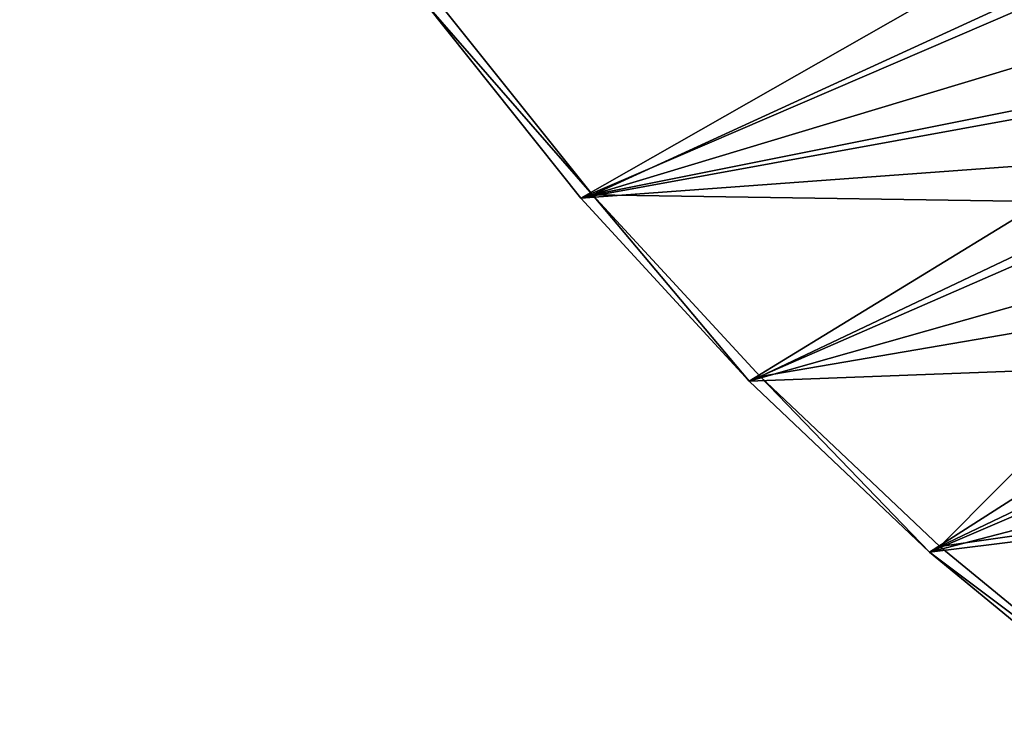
# Model space of a CAD drawing. Header units: metres. Extents: x -1501 to 0, y -1015 to 0.
# Tile 1 of 110: x -1420 to -1156, y -816 to -631. Entities that reach past the tile are written whole.
import ezdxf

# ---------------------------------------------------------------- set-up
doc = ezdxf.new("R2010")
doc.units = ezdxf.units.M

msp = doc.modelspace()

# ---------------------------------------------------------------- linework, layer by layer
at = {"layer": 'None'}
for points in [[(-1269.824219, -678.738953), (-1148.099731, -609.295593), (-1311.470947, -626.575562)], [(-1143.796997, -624.352478), (-1148.099731, -609.295593), (-1269.824219, -678.738953)], [(-1266.688721, -677.786194, -3), (-1308.194214, -625.953491, -3), (-1145.73999, -622.274109, -3)], [(-1266.688721, -677.786194, -3), (-1145.73999, -622.274109, -3), (-1135.76123, -651.581543, -3)], [(-1308.194214, -625.953491, -45), (-1266.688721, -677.786194, -45), (-1311.470947, -626.575562, -45)], [(-1308.194214, -625.953491, -3), (-1266.688721, -677.786194, -3), (-1308.194214, -625.953491, -45)], [(-1266.688721, -677.786194, -3), (-1266.688721, -677.786194, -45), (-1308.194214, -625.953491, -45)], [(-1138.876709, -639.219055), (-1143.796997, -624.352478), (-1269.824219, -678.738953)], [(-1269.824219, -678.738953), (-1311.470947, -626.575562), (-1269.824219, -678.738953, -45)], [(-1311.470947, -626.575562), (-1311.470947, -626.575562, -45), (-1269.824219, -678.738953, -45)], [(-1311.470947, -626.575562, -45), (-1266.688721, -677.786194, -45), (-1269.824219, -678.738953, -45)], [(-1269.824219, -678.738953), (-1133.347168, -653.869934), (-1138.876709, -639.219055)], [(-1123.439087, -679.983398, -3), (-1266.688721, -677.786194, -3), (-1135.76123, -651.581543, -3)], [(-1127.217896, -668.280151), (-1133.347168, -653.869934), (-1269.824219, -678.738953)], [(-1224.662354, -727.890564), (-1127.217896, -668.280151), (-1269.824219, -678.738953)], [(-1120.499146, -682.425232), (-1127.217896, -668.280151), (-1224.662354, -727.890564)], [(-1266.688721, -677.786194, -45), (-1224.662354, -727.890564, -45), (-1269.824219, -678.738953, -45)], [(-1224.662354, -727.890564), (-1269.824219, -678.738953), (-1224.662354, -727.890564, -45)], [(-1269.824219, -678.738953), (-1269.824219, -678.738953, -45), (-1224.662354, -727.890564, -45)], [(-1221.697754, -726.624207, -3), (-1266.688721, -677.786194, -3), (-1123.439087, -679.983398, -3)], [(-1266.688721, -677.786194, -3), (-1221.697754, -726.624207, -3), (-1266.688721, -677.786194, -45)], [(-1221.697754, -726.624207, -3), (-1221.697754, -726.624207, -45), (-1266.688721, -677.786194, -45)], [(-1266.688721, -677.786194, -45), (-1221.697754, -726.624207, -45), (-1224.662354, -727.890564, -45)], [(-1108.848511, -707.289246, -3), (-1221.697754, -726.624207, -3), (-1123.439087, -679.983398, -3)], [(-1113.202515, -696.281067), (-1120.499146, -682.425232), (-1224.662354, -727.890564)], [(-1113.202515, -696.281067), (-1224.662354, -727.890564), (-1096.92627, -723.031006)], [(-1173.43689, -772.233582, -3), (-1221.697754, -726.624207, -3), (-1108.848511, -707.289246, -3)], [(-1092.078247, -733.313293, -3), (-1173.43689, -772.233582, -3), (-1108.848511, -707.289246, -3)], [(-1224.662354, -727.890564), (-1176.202515, -773.793945), (-1096.92627, -723.031006)], [(-1096.92627, -723.031006), (-1176.202515, -773.793945), (-1087.974365, -735.879639)], [(-1221.697754, -726.624207, -45), (-1176.202515, -773.793945, -45), (-1224.662354, -727.890564, -45)], [(-1221.697754, -726.624207, -3), (-1173.43689, -772.233582, -3), (-1221.697754, -726.624207, -45)], [(-1173.43689, -772.233582, -3), (-1173.43689, -772.233582, -45), (-1221.697754, -726.624207, -45)], [(-1221.697754, -726.624207, -45), (-1173.43689, -772.233582, -45), (-1176.202515, -773.793945, -45)], [(-1176.202515, -773.793945), (-1224.662354, -727.890564), (-1176.202515, -773.793945, -45)], [(-1224.662354, -727.890564), (-1224.662354, -727.890564, -45), (-1176.202515, -773.793945, -45)], [(-1173.43689, -772.233582, -3), (-1092.078247, -733.313293, -3), (-1073.232544, -757.875977, -3)], [(-1176.202515, -773.793945), (-1078.499878, -748.3479), (-1087.974365, -735.879639)], [(-1078.499878, -748.3479), (-1176.202515, -773.793945), (-1068.518921, -760.414673)], [(-1122.136963, -814.395935, -3), (-1173.43689, -772.233582, -3), (-1073.232544, -757.875977, -3)], [(-1176.202515, -773.793945), (-1124.677979, -816.228455), (-1068.518921, -760.414673)], [(-1173.43689, -772.233582, -45), (-1122.136963, -814.395935, -45), (-1176.202515, -773.793945, -45)], [(-1124.677979, -816.228455), (-1176.202515, -773.793945), (-1124.677979, -816.228455, -45)], [(-1176.202515, -773.793945), (-1176.202515, -773.793945, -45), (-1124.677979, -816.228455, -45)], [(-1176.202515, -773.793945, -45), (-1122.136963, -814.395935, -45), (-1124.677979, -816.228455, -45)], [(-1173.43689, -772.233582, -3), (-1122.136963, -814.395935, -3), (-1173.43689, -772.233582, -45)], [(-1122.136963, -814.395935, -3), (-1122.136963, -814.395935, -45), (-1173.43689, -772.233582, -45)]]:
    msp.add_3dface(points, dxfattribs=at)
at = {"layer": 'None01'}
for points in [[(-1420.450195, -116.977798, -410), (-953.507996, -712.491272, -410), (-1404.711548, -104.637085, -410)], [(-1420.450195, -116.977798, -430), (-1404.711548, -104.637085, -430), (-953.507996, -712.491272, -430)], [(-1404.711548, -104.637085, -410), (-953.507996, -712.491272, -410), (-937.769287, -700.150574, -410)], [(-937.769287, -700.150574, -410), (-937.769287, -700.150574, -430), (-1404.711548, -104.637085, -410)], [(-937.769287, -700.150574, -430), (-1404.711548, -104.637085, -430), (-1404.711548, -104.637085, -410)], [(-1404.711548, -104.637085, -430), (-937.769287, -700.150574, -430), (-953.507996, -712.491272, -430)], [(-953.507996, -712.491272, -410), (-1420.450195, -116.977798, -410), (-953.507996, -712.491272, -430)], [(-1420.450195, -116.977798, -410), (-1420.450195, -116.977798, -430), (-953.507996, -712.491272, -430)]]:
    msp.add_3dface(points, dxfattribs=at)

doc.saveas('drawing.dxf')
